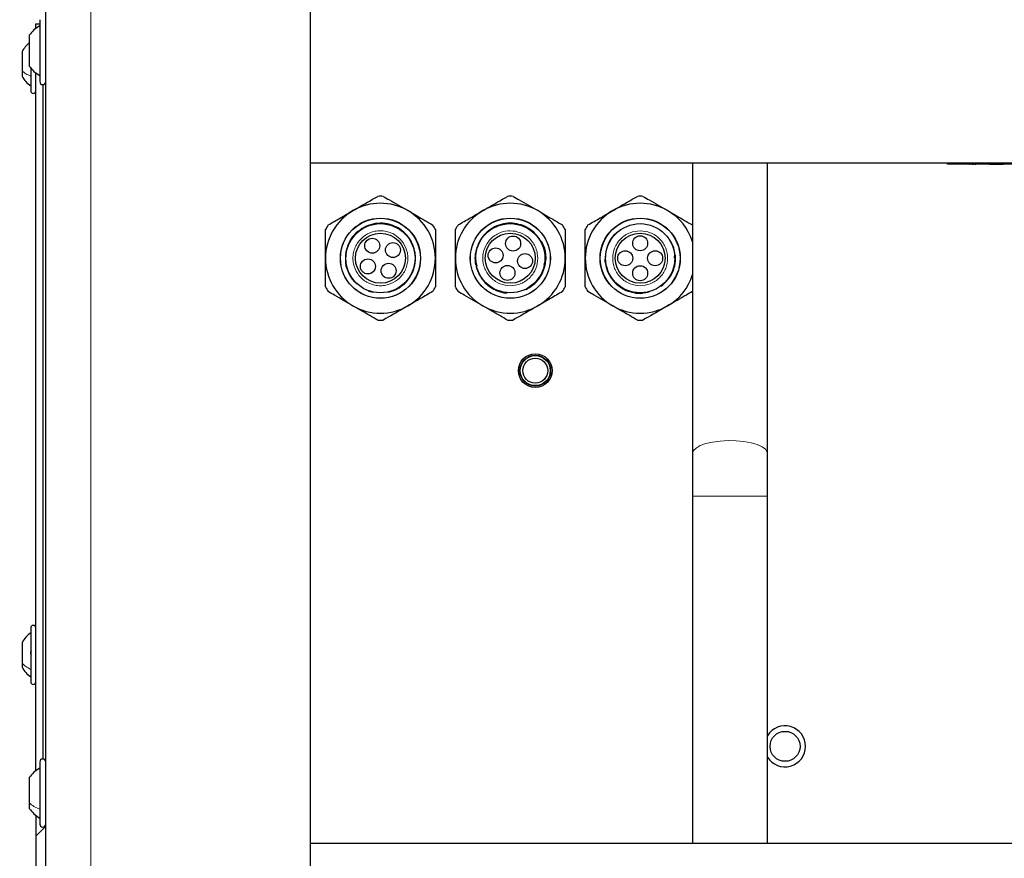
# Model space of a CAD drawing. Header units: millimetres. Extents: x 5 to 418, y 2 to 292.
# Tile 77 of 80: x 311 to 344, y 111 to 139. Entities that reach past the tile are written whole.
import ezdxf

# ---------------------------------------------------------------- set-up
doc = ezdxf.new("R2010")
doc.units = ezdxf.units.MM
doc.layers.add('SLD-0', color=7, linetype='Continuous')
doc.styles.add('SLDTEXTSTYLE0', font='TXT', dxfattribs={"width": 0.605})
doc.dimstyles.new('SLDDIMSTYLE0', dxfattribs={"dimtxt": 3.5, "dimasz": 3.302, "dimexe": 0, "dimexo": 0.0625, "dimgap": 0.875, "dimtad": 1, "dimlfac": 6, "dimrnd": 1e-09, "dimzin": 12, "dimdsep": 46, "dimtxsty": 'SLDTEXTSTYLE0', "dimsah": 1, "dimcen": 0.09, "dimadec": 0, "dimazin": 3, "dimtfac": 1, "dimtofl": 0, "dimtmove": 0, "dimatfit": 3, "dimfxl": 1, "dimfrac": 2, "dimtolj": 1, "dimtzin": 12, "dimarcsym": 0})

# ---------------------------------------------------------------- blocks, each defined once
blk = doc.blocks.new('_D_5')
at = {"layer": 'SLD-0', "color": 7}
for p, q in [((314.846, 237.393), (294.501, 237.393)), ((295.501, 237.393), (295.501, 99.893)), ((315.013, 99.893), (294.501, 99.893))]:
    blk.add_line(p, q, dxfattribs=at)
for points in [[(295.501, 237.393), (294.993, 234.091), (296.009, 234.091)], [(295.501, 99.893), (296.009, 103.195), (294.993, 103.195)]]:
    blk.add_solid(points, dxfattribs=at)
at = {"layer": 'SLD-0', "color": 7, "insert": (290.989, 164.633), "char_height": 3.5, "attachment_point": 1, "rotation": 90, "style": 'SLDTEXTSTYLE0'}
blk.add_mtext('825', dxfattribs=at)
blk = doc.blocks.new('_D_6')
at = {"layer": 'SLD-0', "color": 7}
for p, q in [((313.513, 242.06), (281.906, 242.06)), ((282.906, 242.06), (282.906, 96.227)), ((313.513, 96.227), (281.906, 96.227))]:
    blk.add_line(p, q, dxfattribs=at)
for points in [[(282.906, 242.06), (282.398, 238.758), (283.414, 238.758)], [(282.906, 96.227), (283.414, 99.529), (282.398, 99.529)]]:
    blk.add_solid(points, dxfattribs=at)
at = {"layer": 'SLD-0', "color": 7, "insert": (278.395, 165.133), "char_height": 3.5, "attachment_point": 1, "rotation": 90, "style": 'SLDTEXTSTYLE0'}
blk.add_mtext('875', dxfattribs=at)

msp = doc.modelspace()

# ---------------------------------------------------------------- linework, layer by layer
at = {"color": 7, "linetype": 'Continuous', "lineweight": 25}
for p, q in [((312.0128, 96.2268), (312.0128, 242.0601)), ((320.8462, 97.0601), (320.8462, 241.2268)), ((311.8128, 138.6935), (311.8128, 136.6268)), ((311.6795, 138.5518), (311.8128, 138.5518)), ((311.6795, 138.3959), (311.6795, 138.5518)), ((311.4628, 138.1723), (311.4628, 138.1696)), ((311.4628, 138.1696), (311.4628, 137.1479)), ((311.2212, 137.631), (311.2212, 136.9897)), ((311.5128, 137.0922), (311.5128, 136.3185)), ((311.2212, 136.9897), (311.2212, 136.806)), ((311.6795, 113.6308), (311.6795, 136.9244)), ((311.9295, 114.0254), (311.9295, 136.5282)), ((357.5128, 133.9101), (320.8462, 133.9101)), ((333.5962, 133.9101), (333.5962, 124.2246)), ((336.0962, 124.2246), (336.0962, 133.9101)), ((342.0962, 133.8768), (342.0962, 133.9101)), ((342.4295, 133.8768), (342.0962, 133.8768)), ((350.0962, 133.8768), (342.4295, 133.8768)), ((342.8312, 133.8751), (342.8312, 133.8768)), ((342.8312, 133.8751), (342.8446, 133.8751)), ((342.8446, 133.8751), (342.8446, 133.8768)), ((342.8729, 133.8751), (342.8729, 133.8768)), ((342.9101, 133.8751), (342.9101, 133.8768)), ((342.9167, 133.8751), (342.9167, 133.8768)), ((342.9167, 133.8751), (342.9594, 133.8751)), ((342.9594, 133.8751), (342.9594, 133.8768)), ((343.0064, 133.8751), (343.0064, 133.8768)), ((343.0064, 133.8751), (343.0492, 133.8751)), ((343.0492, 133.8751), (343.0492, 133.8768)), ((343.062, 133.8751), (343.062, 133.8768)), ((343.1489, 133.8751), (343.1489, 133.8768)), ((343.2287, 133.8751), (343.2287, 133.8768)), ((343.2628, 133.8751), (343.2628, 133.8768)), ((343.263, 133.8751), (343.263, 133.8768)), ((343.2642, 133.8751), (343.2642, 133.8768)), ((343.3702, 133.8751), (343.3702, 133.8768)), ((343.4851, 133.8751), (343.4851, 133.8768)), ((343.5017, 133.8751), (343.5017, 133.8768)), ((343.5017, 133.8751), (343.6299, 133.8751)), ((343.6299, 133.8751), (343.6299, 133.8768)), ((343.6299, 133.8751), (343.6769, 133.8751)), ((343.6769, 133.8751), (343.6769, 133.8768)), ((343.6769, 133.8751), (343.8046, 133.8751)), ((343.8046, 133.8751), (343.8046, 133.8768)), ((343.8046, 133.8751), (343.8985, 133.8751)), ((343.8985, 133.8751), (343.8985, 133.8768)), ((343.8985, 133.8751), (343.9338, 133.8751)), ((343.9338, 133.8751), (343.9338, 133.8768)), ((343.9338, 133.8751), (343.9494, 133.8751)), ((343.9494, 133.8751), (343.9494, 133.8768)), ((343.9494, 133.8751), (343.9628, 133.8751)), ((343.9628, 133.8751), (343.9628, 133.8768)), ((343.9911, 133.8751), (343.9911, 133.8768)), ((322.3842, 131.5898), (322.2913, 131.4705)), ((330.6874, 130.795), (330.6787, 130.7351)), ((326.5239, 130.1318), (326.3986, 130.3946)), ((322.2902, 129.9899), (322.405, 129.8728)), ((328.1151, 129.7509), (328.1485, 129.7724)), ((332.5322, 129.795), (332.6518, 129.9095)), ((332.5434, 129.8017), (332.622, 129.8807)), ((322.7794, 129.6409), (322.8886, 129.6183)), ((322.8902, 129.6181), (322.9289, 129.6091)), ((328.0217, 129.687), (328.1138, 129.7498)), ((331.9836, 129.583), (332.1445, 129.6151)), ((333.5962, 124.2246), (333.5962, 122.7995)), ((336.0962, 122.7995), (336.0962, 124.2246)), ((333.5962, 122.7995), (333.5962, 111.2268)), ((336.0962, 111.2268), (336.0962, 122.7995)), ((311.5128, 118.4018), (311.5128, 116.6018)), ((311.2212, 117.9143), (311.2212, 117.2312)), ((311.2212, 117.2312), (311.2212, 117.0893)), ((311.8128, 113.9268), (311.8128, 112.2308)), ((311.4628, 113.4068), (311.4628, 112.5643)), ((311.4628, 112.5643), (311.4628, 112.3802)), ((311.6795, 112.1561), (311.6795, 111.4518)), ((311.8128, 112.2308), (311.8128, 111.8601)), ((312.0128, 111.7851), (311.6795, 111.4518)), ((311.6795, 111.4518), (311.6795, 102.6185)), ((320.8462, 111.2268), (357.5128, 111.2268))]:
    msp.add_line(p, q, dxfattribs=at)
at = {"color": 7, "linetype": 'Continuous', "lineweight": 18}
for p, q in [((313.5128, 96.2268), (313.5128, 242.0601)), ((342.4295, 133.8768), (342.4295, 133.9101)), ((336.0962, 122.7995), (333.5962, 122.7995))]:
    msp.add_line(p, q, dxfattribs=at)
at = {"color": 7, "linetype": 'Continuous', "lineweight": 25, "flags": 128}
for points in [[(322.3208, 129.9442), (322.2017, 130.0972), (322.0557, 130.4189), (322.0417, 130.4734), (322.0221, 130.582), (322.0345, 130.963), (322.1658, 131.3142), (322.2257, 131.4084), (322.2618, 131.4569), (322.3061, 131.5099), (322.3172, 131.5222), (322.32, 131.5253), (322.3209, 131.5262), (322.3211, 131.5265), (322.3212, 131.5265), (322.3212, 131.5266), (322.3212, 131.5266), (322.3212, 131.5266), (322.3212, 131.5266)], [(326.3664, 130.5152), (326.3659, 130.5171), (326.3561, 130.5768), (326.3488, 130.6454), (326.3476, 130.662), (326.3474, 130.6662), (326.3473, 130.6674), (326.3473, 130.6678), (326.3473, 130.6679), (326.3473, 130.6679), (326.3473, 130.6679), (326.3473, 130.6679), (326.3473, 130.6679)], [(330.9886, 129.9562), (330.8069, 130.2032), (330.7609, 130.3048), (330.74, 130.3616), (330.7199, 130.4277), (330.7156, 130.4437), (330.7146, 130.4478), (330.7143, 130.449), (330.7142, 130.4494), (330.7142, 130.4494), (330.7142, 130.4494), (330.7142, 130.4495), (330.7142, 130.4495), (330.7142, 130.4495)]]:
    msp.add_lwpolyline(points, dxfattribs=at)
at = {"color": 7, "linetype": 'Continuous', "lineweight": 18, "flags": 128}
msp.add_lwpolyline([(336.0962, 124.2246), (336.0889, 124.2708), (336.0307, 124.3611), (335.9173, 124.445), (335.7537, 124.5186), (335.5477, 124.5784), (335.3089, 124.6218), (335.0484, 124.6465), (334.7785, 124.6515), (334.5118, 124.6365), (334.2607, 124.6023), (334.0369, 124.5504), (333.8511, 124.4833), (333.7117, 124.4041), (333.6254, 124.3165), (333.5962, 124.2246)], dxfattribs=at)
at = {"color": 7, "linetype": 'Continuous', "lineweight": 25}
for centre, radius in [((323.1795, 130.7351), 1.3375), ((327.5128, 130.7351), 1.3375), ((331.8462, 130.7351), 1.3375), ((323.1795, 130.7351), 1.3333), ((323.1795, 130.7351), 1.1542), ((327.5128, 130.7351), 1.3333), ((327.5128, 130.7351), 1.1542), ((331.8462, 130.7351), 1.3333), ((331.8462, 130.7351), 1.1542), ((323.1795, 130.7351), 0.8333), ((327.5128, 130.7351), 0.8333), ((327.6071, 131.2262), 0.25), ((331.8462, 130.7351), 0.8333), ((331.8462, 131.2351), 0.25), ((322.906, 131.1537), 0.25), ((323.5981, 131.0086), 0.25), ((327.0218, 130.8294), 0.25), ((328.0039, 130.6409), 0.25), ((331.3462, 130.7351), 0.25), ((332.3462, 130.7351), 0.25), ((322.7609, 130.4617), 0.25), ((323.453, 130.3166), 0.25), ((327.4186, 130.2441), 0.25), ((331.8462, 130.2351), 0.25), ((328.3462, 126.9851), 0.5637), ((328.3462, 126.9851), 0.5131), ((328.3462, 126.9851), 0.5), ((328.3462, 126.9851), 0.4167), ((336.6795, 114.4518), 0.5)]:
    msp.add_circle(centre, radius, dxfattribs=at)
for centre, radius, start, end in [((312.0577, 137.1635), 0.9583, 128.37148, 150.8011), ((311.9128, 136.6268), 0.1, 180, 360), ((311.5962, 136.3185), 0.0833, 180, 0), ((323.1795, 130.7351), 2.0667, 87.48933, 92.51067), ((327.5128, 130.7351), 2.0667, 87.48933, 92.51067), ((331.8462, 130.7351), 2.0667, 87.48933, 92.51067), ((323.1795, 130.7351), 1.8333, 60, 120), ((327.5128, 130.7351), 1.8333, 60, 120), ((331.8462, 130.7351), 1.8333, 60, 120), ((323.1795, 130.7351), 1.8333, 120, 180), ((323.1795, 130.7351), 1.8333, 0, 60), ((327.5128, 130.7351), 1.8333, 120, 180), ((327.5128, 130.7351), 1.8333, 0, 60), ((331.8462, 130.7351), 1.8333, 120, 180), ((331.8462, 130.7351), 1.8333, 17.34144, 60), ((323.1795, 130.7351), 2.0667, 147.48933, 152.51067), ((323.1795, 130.7351), 2.0667, 27.48933, 32.51067), ((327.5128, 130.7351), 2.0667, 147.48933, 152.51067), ((327.5128, 130.7351), 2.0667, 27.48933, 32.51067), ((331.8462, 130.7351), 2.0667, 147.48933, 152.51067), ((323.1795, 130.7351), 1.8333, 180, 240), ((323.1795, 130.7351), 1.8333, 300, 0), ((327.5128, 130.7351), 1.8333, 180, 240), ((327.5128, 130.7351), 1.8333, 300, 0), ((331.8462, 130.7351), 1.8333, 180, 240), ((331.8462, 130.7351), 1.8333, 300, 342.65856), ((323.1795, 130.7351), 2.0667, 207.48933, 212.51067), ((323.1795, 130.7351), 2.0667, 327.48933, 332.51067), ((327.5128, 130.7351), 2.0667, 207.48933, 212.51067), ((327.5128, 130.7351), 2.0667, 327.48933, 332.51067), ((331.8462, 130.7351), 2.0667, 207.48933, 212.51067), ((323.1795, 130.7351), 1.8333, 240, 300), ((327.5128, 130.7351), 1.8333, 240, 300), ((331.8462, 130.7351), 1.8333, 240, 300), ((323.1795, 130.7351), 2.0667, 267.48933, 272.51067), ((327.5128, 130.7351), 2.0667, 267.48933, 272.51067), ((331.8462, 130.7351), 2.0667, 267.48933, 272.51067), ((311.5962, 118.4018), 0.0833, 360, 180), ((312.0577, 117.4468), 0.9583, 124.65152, 150.8011), ((311.5962, 116.6018), 0.0833, 180, 0), ((336.6795, 114.4518), 0.6833, 211.38815, 148.61185), ((311.9128, 113.9268), 0.1, 0, 180), ((311.9128, 111.8601), 0.1, 180, 360)]:
    msp.add_arc(centre, radius, start, end, dxfattribs=at)
for points, knots in [([(311.8128, 138.4916), (311.7451, 138.4487), (311.6097, 138.3627), (311.5118, 138.2358), (311.4628, 138.1723)], [0, 0, 0, 0, 0.5, 1, 1, 1, 1]), ([(311.4628, 137.1479), (311.5118, 137.0845), (311.6097, 136.9576), (311.7451, 136.8716), (311.8128, 136.8286)], [0, 0, 0, 0, 0.5, 1, 1, 1, 1]), ([(311.2212, 136.806), (311.2606, 136.7442), (311.3394, 136.6205), (311.455, 136.5303), (311.5128, 136.4851)], [0, 0, 0, 0, 0.4999999, 1, 1, 1, 1]), ([(322.2628, 132.3229), (322.3083, 132.3491), (322.587, 132.51), (322.8603, 132.6678), (323.089, 132.7998)], [0, 0, 0, 0, 0.163158, 1, 1, 1, 1]), ([(323.27, 132.7998), (323.3393, 132.7598), (323.6095, 132.6039), (323.8886, 132.4427), (324.0962, 132.3229)], [0, 0, 0, 0, 0.2563327, 1, 1, 1, 1]), ([(326.5962, 132.3229), (326.6416, 132.3491), (326.9203, 132.51), (327.1936, 132.6678), (327.4223, 132.7998)], [0, 0, 0, 0, 0.163158, 1, 1, 1, 1]), ([(327.6034, 132.7998), (327.6726, 132.7598), (327.9428, 132.6039), (328.2219, 132.4427), (328.4295, 132.3229)], [0, 0, 0, 0, 0.2563327, 1, 1, 1, 1]), ([(330.9295, 132.3229), (330.975, 132.3491), (331.2537, 132.51), (331.527, 132.6678), (331.7556, 132.7998)], [0, 0, 0, 0, 0.16315796, 1, 1, 1, 1]), ([(331.9367, 132.7998), (332.006, 132.7598), (332.2761, 132.6039), (332.5553, 132.4427), (332.7628, 132.3229)], [0, 0, 0, 0, 0.2563327, 1, 1, 1, 1]), ([(321.4367, 131.8459), (321.5714, 131.9236), (321.8429, 132.0804), (322.1221, 132.2416), (322.2628, 132.3229)], [0, 0, 0, 0, 0.4960368, 1, 1, 1, 1]), ([(324.0962, 132.3229), (324.198, 132.2641), (324.4771, 132.1029), (324.7494, 131.9457), (324.9223, 131.8459)], [0, 0, 0, 0, 0.3647185, 1, 1, 1, 1]), ([(325.77, 131.8459), (325.9047, 131.9236), (326.1762, 132.0804), (326.4555, 132.2416), (326.5962, 132.3229)], [0, 0, 0, 0, 0.4960368, 1, 1, 1, 1]), ([(328.4295, 132.3229), (328.5313, 132.2641), (328.8104, 132.1029), (329.0827, 131.9457), (329.2556, 131.8459)], [0, 0, 0, 0, 0.3647185, 1, 1, 1, 1]), ([(330.1034, 131.8459), (330.2381, 131.9236), (330.5096, 132.0804), (330.7888, 132.2416), (330.9295, 132.3229)], [0, 0, 0, 0, 0.4960368, 1, 1, 1, 1]), ([(332.7628, 132.3229), (332.8646, 132.2641), (333.1438, 132.1029), (333.416, 131.9457), (333.589, 131.8459)], [0, 0, 0, 0, 0.36471845, 1, 1, 1, 1]), ([(322.6472, 131.7736), (322.5466, 131.7105), (322.3444, 131.5836), (322.1314, 131.2878), (322.0117, 130.946), (322.0044, 130.584), (322.1009, 130.2309), (322.2473, 130.0399), (322.3208, 129.9442)], [0, 0, 0, 0, 0.1650357, 0.3318452, 0.4989455, 0.6654897, 0.8323234, 1, 1, 1, 1]), ([(323.8102, 129.7775), (323.8587, 129.802), (323.9805, 129.8635), (324.1228, 130.0376), (324.2544, 130.2535), (324.3343, 130.5053), (324.3572, 130.7763), (324.3146, 131.0541), (324.2032, 131.3215), (324.0238, 131.5601), (323.7829, 131.7506), (323.4921, 131.8752), (323.1709, 131.917), (322.8378, 131.8727), (322.6407, 131.7664), (322.541, 131.7125)], [0, 0, 0, 0, 0.0442586, 0.1110958, 0.1802651, 0.2517655, 0.325596, 0.4017557, 0.4802435, 0.5610584, 0.6441993, 0.7296651, 0.8174546, 0.9075666, 1, 1, 1, 1]), ([(323.4652, 129.6062), (323.5736, 129.6417), (323.7238, 129.6909), (323.9161, 129.8238), (324.0915, 129.9867), (324.2219, 130.1897), (324.2833, 130.3514), (324.2999, 130.4066), (324.3209, 130.4814), (324.3332, 130.5464), (324.34, 130.6081), (324.34, 130.6083), (324.3401, 130.6093), (324.3405, 130.6131), (324.3421, 130.6279), (324.352, 130.7455), (324.3372, 130.9824), (324.2175, 131.31), (323.9942, 131.5925), (323.7568, 131.7734), (323.5919, 131.8171), (323.5426, 131.8302)], [0, 0, 0, 0, 0.1133081, 0.156958, 0.233067, 0.3520621, 0.3940999, 0.4060635, 0.4097838, 0.4718846, 0.4718939, 0.4719649, 0.4721607, 0.4728984, 0.475759, 0.4870229, 0.5911979, 0.7105617, 0.8298585, 0.949096, 1, 1, 1, 1]), ([(326.9777, 131.7572), (326.9159, 131.727), (326.7468, 131.6443), (326.5395, 131.4063), (326.3784, 131.0839), (326.3273, 130.7237), (326.3857, 130.3661), (326.55, 130.0416), (326.805, 129.7859), (327.1013, 129.6194), (327.3133, 129.5935), (327.4064, 129.5821)], [0, 0, 0, 0, 0.0687123, 0.1882245, 0.3080803, 0.4276411, 0.5473262, 0.6672198, 0.7867144, 0.9064167, 1, 1, 1, 1]), ([(328.6397, 130.5232), (328.6558, 130.5751), (328.6963, 130.7053), (328.67, 130.9287), (328.6061, 131.1734), (328.4806, 131.4059), (328.3016, 131.6106), (328.0722, 131.773), (327.8026, 131.8787), (327.5064, 131.9156), (327.2019, 131.8747), (326.9102, 131.7522), (326.657, 131.5502), (326.4574, 131.2799), (326.3969, 131.0643), (326.3663, 130.9552)], [0, 0, 0, 0, 0.0442586, 0.1110958, 0.1802651, 0.2517655, 0.325596, 0.4017557, 0.4802435, 0.5610584, 0.6441993, 0.7296651, 0.8174546, 0.9075666, 1, 1, 1, 1]), ([(321.3462, 130.7351), (321.3462, 130.7876), (321.3462, 131.1094), (321.3462, 131.425), (321.3462, 131.6891)], [0, 0, 0, 0, 0.163158, 1, 1, 1, 1]), ([(322.3751, 131.5787), (322.3689, 131.5736), (322.3156, 131.5302), (322.2454, 131.4392), (322.1654, 131.3185), (322.1106, 131.2103), (322.0845, 131.1387), (322.072, 131.1045)], [0, 0, 0, 0, 0.0423326, 0.3624698, 0.5982814, 0.8078898, 1, 1, 1, 1]), ([(322.3447, 131.5367), (322.3418, 131.5399), (322.3359, 131.5463), (322.3455, 131.5518), (322.3488, 131.5555), (322.3565, 131.5632), (322.3666, 131.5733), (322.3784, 131.5844), (322.3837, 131.5894), (322.3858, 131.5913), (322.3861, 131.5916), (322.3861, 131.5917), (322.3862, 131.5917), (322.3862, 131.5917), (322.3862, 131.5917), (322.3862, 131.5917), (322.3862, 131.5917), (322.3862, 131.5917), (322.3862, 131.5917), (322.3862, 131.5917), (322.3862, 131.5917), (322.3861, 131.5916), (322.386, 131.5916), (322.3844, 131.5901), (322.3151, 131.5257), (322.2669, 131.4441), (322.2197, 131.3644)], [0, 0, 0, 0, 0.0305843, 0.0607783, 0.0694131, 0.0737396, 0.1515349, 0.1892491, 0.20972, 0.2122977, 0.2130406, 0.2132077, 0.2132134, 0.2132284, 0.2132876, 0.213303, 0.2133103, 0.2133259, 0.2133749, 0.2134585, 0.2134758, 0.2134978, 0.2137526, 0.2144552, 0.2323768, 1, 1, 1, 1]), ([(325.0128, 131.6891), (325.0128, 131.5336), (325.0128, 131.2201), (325.0128, 130.8976), (325.0128, 130.7351)], [0, 0, 0, 0, 0.4960368, 1, 1, 1, 1]), ([(325.6795, 130.7351), (325.6795, 130.7876), (325.6795, 131.1094), (325.6795, 131.425), (325.6795, 131.6891)], [0, 0, 0, 0, 0.163158, 1, 1, 1, 1]), ([(329.3462, 131.6891), (329.3462, 131.5336), (329.3462, 131.2201), (329.3462, 130.8976), (329.3462, 130.7351)], [0, 0, 0, 0, 0.4960368, 1, 1, 1, 1]), ([(330.0128, 130.7351), (330.0128, 130.7876), (330.0128, 131.1094), (330.0128, 131.425), (330.0128, 131.6891)], [0, 0, 0, 0, 0.163158, 1, 1, 1, 1]), ([(331.1243, 131.635), (331.0707, 131.5946), (330.9215, 131.4824), (330.7638, 131.2108), (330.6663, 130.864), (330.6839, 130.5002), (330.8094, 130.1613), (331.0291, 129.8687), (331.2351, 129.7455), (331.3379, 129.6841)], [0, 0, 0, 0, 0.0854694, 0.237694, 0.3903562, 0.5426427, 0.6950874, 0.8477978, 1, 1, 1, 1]), ([(322.072, 131.1045), (322.045, 130.9934), (321.9997, 130.8068), (322.0218, 130.5264), (322.0976, 130.2787), (322.1823, 130.0979), (322.2582, 130.0223), (322.266, 130.0146)], [0, 0, 0, 0, 0.2956548, 0.496457, 0.7217145, 0.9713943, 1, 1, 1, 1]), ([(328.0413, 129.6941), (328.1558, 129.7647), (328.3854, 129.9062), (328.6156, 130.2515), (328.7189, 130.6463), (328.7011, 131.0194), (328.5954, 131.2206), (328.5533, 131.3008)], [0, 0, 0, 0, 0.2122695, 0.4258034, 0.6406016, 0.8566643, 1, 1, 1, 1]), ([(332.9928, 130.7394), (332.9987, 130.7933), (333.0137, 130.9287), (332.9483, 131.1446), (332.8698, 131.2901), (332.8298, 131.364)], [0, 0, 0, 0, 0.2455196, 0.6162914, 1, 1, 1, 1]), ([(326.3663, 130.9552), (326.3661, 130.9542), (326.3643, 130.945), (326.3505, 130.8672), (326.3384, 130.7293), (326.3544, 130.6013), (326.3617, 130.5427)], [0, 0, 0, 0, 0.0068788, 0.0677178, 0.5728196, 1, 1, 1, 1]), ([(326.3511, 130.718), (326.3489, 130.7477), (326.3447, 130.8027), (326.3524, 130.8657), (326.3575, 130.9034), (326.3596, 130.9171), (326.3606, 130.923), (326.3608, 130.9245), (326.3608, 130.9247), (326.3609, 130.9248), (326.3609, 130.9248), (326.3609, 130.9248), (326.3609, 130.9248), (326.3609, 130.9248), (326.3609, 130.9248), (326.3609, 130.9248), (326.3609, 130.9248), (326.3609, 130.9248), (326.3609, 130.9248), (326.3609, 130.9248), (326.3609, 130.9248), (326.3608, 130.9248), (326.3608, 130.9248), (326.3608, 130.9247), (326.3608, 130.9247), (326.3608, 130.9242), (326.3602, 130.9207), (326.3586, 130.9109), (326.3507, 130.8558), (326.338, 130.7524), (326.3569, 130.6571), (326.3668, 130.6074)], [0, 0, 0, 0, 0.1686507, 0.3134897, 0.3594576, 0.3851428, 0.3924576, 0.3933206, 0.3937614, 0.3938021, 0.3938162, 0.393822, 0.3938273, 0.3939102, 0.393956, 0.3939618, 0.3939656, 0.3939699, 0.393981, 0.394001, 0.394076, 0.3940964, 0.3941027, 0.394107, 0.3942804, 0.394572, 0.3967284, 0.414584, 0.4510575, 0.7134614, 1, 1, 1, 1]), ([(326.3563, 130.6918), (326.352, 130.692), (326.3433, 130.6922), (326.346, 130.7029), (326.3457, 130.7079), (326.3455, 130.7188), (326.3453, 130.733), (326.3454, 130.7493), (326.3455, 130.7566), (326.3456, 130.7593), (326.3456, 130.7597), (326.3456, 130.7598), (326.3456, 130.7599), (326.3456, 130.7599), (326.3456, 130.7599), (326.3456, 130.7599), (326.3456, 130.7599), (326.3456, 130.7599), (326.3456, 130.7599), (326.3456, 130.7599), (326.3456, 130.7599), (326.3456, 130.7598), (326.3456, 130.7597), (326.3456, 130.7575), (326.3437, 130.663), (326.3688, 130.5716), (326.3934, 130.4822)], [0, 0, 0, 0, 0.0305843, 0.0607783, 0.0694131, 0.0737396, 0.1515349, 0.1892491, 0.20972, 0.2122977, 0.2130406, 0.2132077, 0.2132134, 0.2132284, 0.2132876, 0.213303, 0.2133103, 0.2133259, 0.2133749, 0.2134585, 0.2134758, 0.2134978, 0.2137526, 0.2144552, 0.2323768, 1, 1, 1, 1]), ([(332.5614, 129.8123), (332.66, 129.9032), (332.8578, 130.0855), (333.0234, 130.4604), (333.0243, 130.7231), (333.0248, 130.8509)], [0, 0, 0, 0, 0.33796957, 0.67795226, 1, 1, 1, 1]), ([(321.3462, 129.7812), (321.3462, 129.9367), (321.3462, 130.2502), (321.3462, 130.5726), (321.3462, 130.7351)], [0, 0, 0, 0, 0.4960368, 1, 1, 1, 1]), ([(325.0128, 130.7351), (325.0128, 130.6826), (325.0128, 130.3608), (325.0128, 130.0453), (325.0128, 129.7812)], [0, 0, 0, 0, 0.163158, 1, 1, 1, 1]), ([(325.6795, 129.7812), (325.6795, 129.9367), (325.6795, 130.2502), (325.6795, 130.5726), (325.6795, 130.7351)], [0, 0, 0, 0, 0.4960368, 1, 1, 1, 1]), ([(329.3462, 130.7351), (329.3462, 130.6826), (329.3462, 130.3608), (329.3462, 130.0453), (329.3462, 129.7812)], [0, 0, 0, 0, 0.163158, 1, 1, 1, 1]), ([(330.0128, 129.7812), (330.0128, 129.9367), (330.0128, 130.2502), (330.0128, 130.5726), (330.0128, 130.7351)], [0, 0, 0, 0, 0.4960368, 1, 1, 1, 1]), ([(330.6787, 130.7351), (330.6787, 130.7342), (330.6787, 130.7248), (330.6797, 130.6458), (330.6956, 130.507), (330.7444, 130.338), (330.8035, 130.2052), (330.8637, 130.1001), (330.9093, 130.0391), (330.9312, 130.01)], [0, 0, 0, 0, 0.0036448, 0.0358808, 0.3035128, 0.5363405, 0.7078402, 0.8602831, 1, 1, 1, 1]), ([(330.7085, 130.4994), (330.7007, 130.5281), (330.6863, 130.5814), (330.6819, 130.6446), (330.6798, 130.6826), (330.6793, 130.6965), (330.6791, 130.7025), (330.6791, 130.704), (330.6791, 130.7042), (330.6791, 130.7043), (330.6791, 130.7043), (330.6791, 130.7043), (330.6791, 130.7043), (330.6791, 130.7043), (330.6791, 130.7043), (330.6791, 130.7043), (330.6791, 130.7043), (330.6791, 130.7043), (330.6791, 130.7043), (330.6791, 130.7043), (330.6791, 130.7043), (330.6791, 130.7043), (330.6791, 130.7043), (330.6791, 130.7042), (330.6791, 130.7042), (330.6791, 130.7037), (330.6792, 130.7001), (330.6795, 130.6902), (330.6821, 130.6346), (330.6897, 130.5268), (330.7279, 130.4332), (330.7485, 130.3827)], [0, 0, 0, 0, 0.1649968, 0.3066977, 0.3516697, 0.3767984, 0.3839547, 0.3847991, 0.3852303, 0.3852701, 0.3852839, 0.3852896, 0.3852947, 0.3853758, 0.3854207, 0.3854264, 0.38543, 0.3854343, 0.3854451, 0.3854647, 0.3855381, 0.3855581, 0.3855642, 0.3855684, 0.385738, 0.3860233, 0.388133, 0.4056017, 0.4412851, 0.6980038, 1, 1, 1, 1]), ([(326.4077, 130.3631), (326.4153, 130.3401), (326.4342, 130.2824), (326.4613, 130.228), (326.4776, 130.1954)], [0, 0, 0, 0, 0.3993626, 1, 1, 1, 1]), ([(326.4776, 130.1954), (326.5388, 130.0988), (326.6415, 129.9365), (326.8585, 129.7576), (327.0892, 129.64), (327.2782, 129.5752), (327.3852, 129.5773), (327.3962, 129.5775)], [0, 0, 0, 0, 0.29565484, 0.496457, 0.72171455, 0.9713943, 1, 1, 1, 1]), ([(330.9312, 130.01), (331.0095, 129.9266), (331.1409, 129.7866), (331.3878, 129.6518), (331.6365, 129.5797), (331.8343, 129.5518), (331.939, 129.574), (331.9498, 129.5763)], [0, 0, 0, 0, 0.2956548, 0.496457, 0.7217145, 0.9713943, 1, 1, 1, 1]), ([(322.2628, 129.1474), (322.0553, 129.2673), (321.7761, 129.4284), (321.506, 129.5844), (321.4367, 129.6244)], [0, 0, 0, 0, 0.7436672, 1, 1, 1, 1]), ([(324.9223, 129.6244), (324.7876, 129.5466), (324.5161, 129.3899), (324.2369, 129.2287), (324.0962, 129.1474)], [0, 0, 0, 0, 0.4960368, 1, 1, 1, 1]), ([(326.5962, 129.1474), (326.3886, 129.2673), (326.1095, 129.4284), (325.8393, 129.5844), (325.77, 129.6244)], [0, 0, 0, 0, 0.7436672, 1, 1, 1, 1]), ([(329.2556, 129.6244), (329.121, 129.5466), (328.8495, 129.3899), (328.5702, 129.2287), (328.4295, 129.1474)], [0, 0, 0, 0, 0.4960368, 1, 1, 1, 1]), ([(330.9295, 129.1474), (330.7219, 129.2673), (330.4428, 129.4284), (330.1726, 129.5844), (330.1034, 129.6244)], [0, 0, 0, 0, 0.7436672, 1, 1, 1, 1]), ([(333.589, 129.6244), (333.4543, 129.5466), (333.1828, 129.3899), (332.9036, 129.2287), (332.7628, 129.1474)], [0, 0, 0, 0, 0.4960368, 1, 1, 1, 1]), ([(323.089, 128.6705), (322.916, 128.7703), (322.6438, 128.9275), (322.3646, 129.0887), (322.2628, 129.1474)], [0, 0, 0, 0, 0.6352818, 1, 1, 1, 1]), ([(324.0962, 129.1474), (324.0507, 129.1212), (323.772, 128.9603), (323.4987, 128.8025), (323.27, 128.6705)], [0, 0, 0, 0, 0.163158, 1, 1, 1, 1]), ([(327.4223, 128.6705), (327.2494, 128.7703), (326.9771, 128.9275), (326.698, 129.0887), (326.5962, 129.1474)], [0, 0, 0, 0, 0.6352818, 1, 1, 1, 1]), ([(328.4295, 129.1474), (328.384, 129.1212), (328.1054, 128.9603), (327.8321, 128.8025), (327.6034, 128.6705)], [0, 0, 0, 0, 0.163158, 1, 1, 1, 1]), ([(331.7556, 128.6705), (331.5827, 128.7703), (331.3104, 128.9275), (331.0313, 129.0887), (330.9295, 129.1474)], [0, 0, 0, 0, 0.6352818, 1, 1, 1, 1]), ([(332.7628, 129.1474), (332.7174, 129.1212), (332.4387, 128.9603), (332.1654, 128.8025), (331.9367, 128.6705)], [0, 0, 0, 0, 0.163158, 1, 1, 1, 1]), ([(311.5414, 117.4907), (311.5375, 117.4946), (311.5297, 117.5024), (311.5205, 117.5223), (311.5144, 117.5467), (311.5121, 117.5735), (311.5143, 117.5985), (311.5204, 117.6181), (311.5296, 117.6309), (311.5375, 117.633), (311.5414, 117.634)], [0, 0, 0, 0, 0.12522067, 0.24948138, 0.37432391, 0.49906134, 0.62389537, 0.74938732, 0.87444029, 1, 1, 1, 1]), ([(311.2212, 117.0893), (311.2606, 117.0275), (311.3394, 116.9038), (311.455, 116.8136), (311.5128, 116.7685)], [0, 0, 0, 0, 0.5, 1, 1, 1, 1]), ([(311.2212, 117.0893), (311.2606, 117.0275), (311.3394, 116.9038), (311.455, 116.8136), (311.5128, 116.7685)], [0, 0, 0, 0, 0.5, 1, 1, 1, 1]), ([(311.8128, 113.7268), (311.7451, 113.6837), (311.6097, 113.5976), (311.5118, 113.4704), (311.4628, 113.4068)], [0, 0, 0, 0, 0.5, 1, 1, 1, 1]), ([(311.8128, 113.7268), (311.7451, 113.6837), (311.6097, 113.5976), (311.5118, 113.4704), (311.4628, 113.4068)], [0, 0, 0, 0, 0.5000001, 1, 1, 1, 1]), ([(311.4628, 112.3802), (311.5118, 112.3166), (311.6097, 112.1894), (311.7451, 112.1032), (311.8128, 112.0602)], [0, 0, 0, 0, 0.5, 1, 1, 1, 1]), ([(311.4628, 112.3802), (311.5118, 112.3166), (311.6097, 112.1894), (311.7451, 112.1032), (311.8128, 112.0602)], [0, 0, 0, 0, 0.49999987, 1, 1, 1, 1])]:
    msp.add_open_spline(points, degree=3, knots=knots, dxfattribs=at)
at = {"color": 7, "linetype": 'Continuous', "lineweight": 18}
for points in [[(311.8128, 138.4872), (311.7451, 138.4445), (311.6097, 138.359), (311.5118, 138.2327), (311.4628, 138.1696)], [(311.5128, 136.8117), (311.455, 136.8368), (311.3394, 136.8868), (311.2606, 136.9554), (311.2212, 136.9897)], [(311.5128, 117.0207), (311.455, 117.0503), (311.3394, 117.1095), (311.2606, 117.1906), (311.2212, 117.2312)], [(311.8128, 112.359), (311.7451, 112.3867), (311.6097, 112.4419), (311.5118, 112.5235), (311.4628, 112.5643)]]:
    msp.add_open_spline(points, degree=3, dxfattribs=at)
for points in [[(323.9469, 131.2365), (323.9997, 131.1333), (324.081, 130.9745), (324.102, 130.7332), (324.0832, 130.5458), (324.0254, 130.3658), (323.9073, 130.1563), (323.693, 129.9492), (323.4172, 129.8362), (323.1779, 129.8121), (322.9901, 129.8316), (322.8102, 129.8892), (322.6007, 130.0074), (322.3936, 130.2217), (322.2805, 130.4974), (322.2565, 130.7367), (322.2759, 130.9246), (322.3336, 131.1045), (322.4518, 131.314), (322.666, 131.5211), (322.9418, 131.6341), (323.181, 131.6581), (323.3691, 131.6388), (323.5484, 131.5807), (323.7608, 131.4645), (323.8736, 131.3263), (323.9469, 131.2365)], [(327.6856, 131.6354), (327.7965, 131.6016), (327.9672, 131.5497), (328.1553, 131.3972), (328.277, 131.2534), (328.3663, 131.0867), (328.4348, 130.8563), (328.4348, 130.5582), (328.3245, 130.2814), (328.1755, 130.0926), (328.0309, 129.971), (327.8645, 129.8817), (327.634, 129.8132), (327.3359, 129.8132), (327.0591, 129.9235), (326.8703, 130.0725), (326.7487, 130.2171), (326.6594, 130.3835), (326.5909, 130.614), (326.5909, 130.9121), (326.7012, 131.1889), (326.8502, 131.3777), (326.9948, 131.4994), (327.1611, 131.588), (327.3923, 131.66), (327.5701, 131.6451), (327.6856, 131.6354)], [(331.8462, 131.6518), (331.9615, 131.6396), (332.1389, 131.6207), (332.3523, 131.5064), (332.499, 131.3881), (332.6181, 131.2413), (332.7288, 131.0278), (332.785, 130.7351), (332.7288, 130.4425), (332.6181, 130.229), (332.499, 130.0823), (332.3523, 129.9633), (332.1389, 129.8525), (331.8462, 129.7963), (331.5535, 129.8525), (331.34, 129.9633), (331.1934, 130.0823), (331.0743, 130.229), (330.9636, 130.4425), (330.9074, 130.7351), (330.9636, 131.0278), (331.0743, 131.2413), (331.1934, 131.3881), (331.34, 131.5064), (331.5535, 131.6207), (331.7309, 131.6396), (331.8462, 131.6518)]]:
    msp.add_open_spline(points, degree=3, knots=[0, 0, 0, 0, 0.0598642, 0.0920902, 0.125, 0.1579098, 0.1901358, 0.25, 0.3098642, 0.3420902, 0.375, 0.4079098, 0.4401358, 0.5, 0.5598642, 0.5920902, 0.625, 0.6579098, 0.6901358, 0.75, 0.8098642, 0.8420902, 0.875, 0.9079098, 0.9401358, 1, 1, 1, 1], dxfattribs=at)

# ---------------------------------------------------------------- dimensions: what is measured, and where the dimension line sits
at = {"layer": 'SLD-0', "color": 7}
for base, p1, p2, picture, middle in [((282.9063, 96.2268), (313.5128, 242.0601), (313.5128, 96.2268), '_D_6', (282.9063, 169.1435)), ((295.5012, 99.8935), (314.8462, 237.3935), (315.0128, 99.8935), '_D_5', (295.5012, 168.6435))]:
    dim = msp.add_linear_dim(base=base, p1=p1, p2=p2, angle=90, dimstyle='SLDDIMSTYLE0', dxfattribs=at)
    dim.commit()
    dim.dimension.update_dxf_attribs({"geometry": picture, "text_midpoint": middle, "dimtype": 160})

doc.saveas('drawing.dxf')
